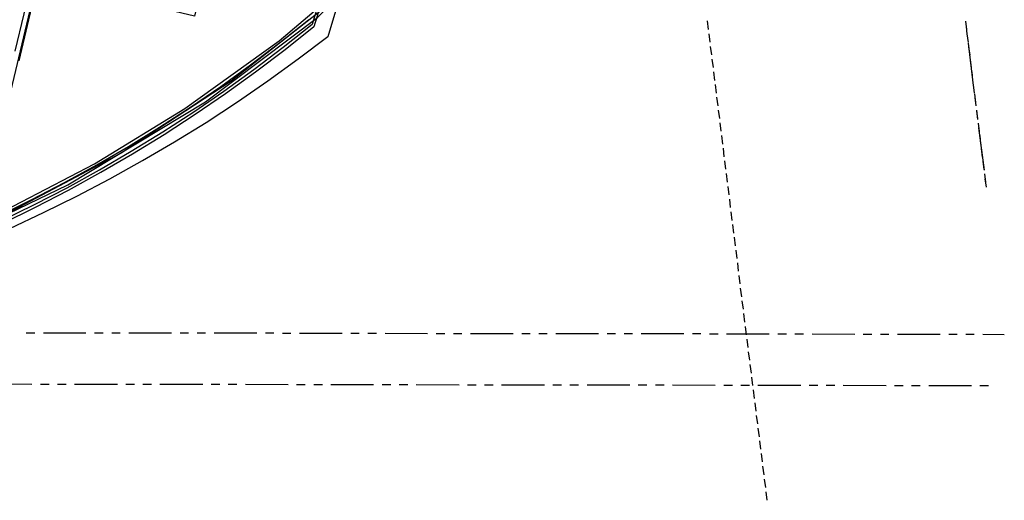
# Model space of a CAD drawing. Header units: feet. Extents: x -79 to 198, y -22 to 181.
# Tile 76 of 256: x 103 to 161, y 0 to 28. Entities that reach past the tile are written whole.
import ezdxf

# ---------------------------------------------------------------- set-up
doc = ezdxf.new("R2010")
doc.units = ezdxf.units.FT
doc.layers.add('A-AREA-UNIDAD', color=30, linetype='CONTINUOUS')
doc.layers.add('A-LINEA', color=7, linetype='CONTINUOUS')

msp = doc.modelspace()

# ---------------------------------------------------------------- linework, layer by layer
at = {"layer": 'A-AREA-UNIDAD'}
for points in [[(99.392, 15.0044), (106.32, 18.3289), (114.368, 23.2), (120.928, 28.1244), (124.56, 31.8044), (125.952, 33.6356), (127.76, 36.5689), (129.088, 39.36), (130.048, 42.08), (131.008, 46.56), (131.232, 51.4489), (130.8, 55.6089), (129.44, 61.0133), (128.96, 64.3733), (128.96, 68.7644), (129.632, 72.8889), (128.8, 72.8889), (118.24, 75.4133), (118.112, 74.9689), (117.152, 74.9689), (117.088, 75.52), (104.4, 78.5244), (104.24, 78.0444), (102.912, 78.1333)], [(98.272, 43.9289), (105.232, 42.2756), (105.712, 44.2489), (106.912, 44.2844), (118.48, 41.5289), (119.84, 41.3689), (119.84, 40.3556), (119.36, 38.2044), (127.008, 36.4089), (127.008, 35.4489), (125.68, 33.44), (123.872, 31.2), (121.68, 28.96), (115.872, 24.4089), (109.44, 20.1956), (102.112, 16.32)], [(102.16, 16.6044), (107.872, 19.5556), (113.152, 22.8089), (118.688, 26.7556), (122.4, 29.92), (125.312, 33.3156), (126.88, 35.68), (126.96, 36.16), (119.28, 37.9556), (119.232, 38.5244), (119.008, 38.0089), (105.632, 41.1556), (105.36, 41.3689), (105.52, 41.9556), (104.56, 41.9556), (98.08, 43.52)]]:
    msp.add_lwpolyline(points, dxfattribs=at)
at = {"layer": 'A-LINEA'}
for p, q in [((120.6271, 27.7412), (130.1854, 58.7435)), ((120.7285, 27.6071), (130.3389, 58.7925)), ((121.5473, 27.0062), (130.6986, 57.6547)), ((104.44, 30.0444), (102.5067, 21.9111)), ((143.7333, 27.9244), (143.8, 27.4311)), ((158.8533, 27.9111), (158.92, 27.4178)), ((143.8267, 27.1778), (143.8933, 26.6844)), ((158.8933, 27.6178), (158.9467, 27.1244)), ((158.9467, 27.1644), (159.0133, 26.6711)), ((159.0133, 26.6311), (159.32, 24.1511)), ((143.92, 26.4311), (143.9867, 25.9378)), ((159.04, 26.4178), (159.1067, 25.9244)), ((144.0133, 25.6844), (144.08, 25.1911)), ((159.1333, 25.6711), (159.1867, 25.1778)), ((144.1067, 24.9511), (144.1733, 24.4444)), ((159.2267, 24.9378), (159.28, 24.4311)), ((144.2, 24.2044), (144.2667, 23.6978)), ((159.32, 24.1911), (159.3733, 23.6978)), ((159.3867, 23.6578), (159.44, 23.1511)), ((144.2933, 23.4578), (144.36, 22.9644)), ((159.4133, 23.4444), (159.4667, 22.9511)), ((144.3867, 22.7111), (144.4533, 22.2178)), ((159.5067, 22.6978), (159.56, 22.2044)), ((159.5067, 22.6578), (159.5733, 22.1644)), ((144.48, 21.9644), (144.5333, 21.4711)), ((159.6, 21.9511), (159.6533, 21.4578)), ((159.6267, 21.6711), (159.9467, 19.1911)), ((144.5733, 21.2178), (144.6267, 20.7244)), ((159.6933, 21.2178), (159.7467, 20.7111)), ((144.6667, 20.4844), (144.72, 19.9778)), ((159.7867, 20.4711), (159.84, 19.9644)), ((144.76, 19.7378), (144.8133, 19.2444)), ((159.88, 19.7244), (159.9333, 19.2311)), ((144.8533, 18.9911), (144.9067, 18.4978)), ((159.9733, 18.9778), (160.0267, 18.4844)), ((160, 18.6844), (160.0667, 18.1911)), ((144.9467, 18.2444), (145, 17.7511)), ((145.04, 17.4978), (145.0933, 17.0044)), ((145.1333, 16.7644), (145.1867, 16.2578)), ((145.2267, 16.0178), (145.28, 15.5111)), ((145.32, 15.2711), (145.3733, 14.7778)), ((145.4133, 14.5244), (145.4667, 14.0311)), ((145.5067, 13.7778), (145.56, 13.2844)), ((145.5867, 13.0311), (145.6533, 12.5378)), ((145.68, 12.2978), (145.7467, 11.7911)), ((145.7733, 11.5511), (145.84, 11.0578)), ((145.8667, 10.8044), (145.9333, 10.3111)), ((145.96, 10.0578), (146.0267, 9.5644)), ((103.88, 9.6844), (104.3733, 9.6844)), ((104.88, 9.6844), (107.3733, 9.6844)), ((107.88, 9.6844), (108.3733, 9.6844)), ((108.88, 9.6844), (109.3733, 9.6844)), ((109.88, 9.6844), (112.3733, 9.6711)), ((112.88, 9.6711), (113.3733, 9.6711)), ((113.88, 9.6711), (114.3733, 9.6711)), ((114.88, 9.6711), (117.3733, 9.6711)), ((117.88, 9.6711), (118.3733, 9.6711)), ((118.88, 9.6578), (119.3733, 9.6578)), ((119.88, 9.6578), (122.3733, 9.6578)), ((122.88, 9.6578), (123.3733, 9.6578)), ((123.88, 9.6578), (124.3733, 9.6578)), ((124.88, 9.6578), (127.3733, 9.6444)), ((127.88, 9.6444), (128.3733, 9.6444)), ((128.88, 9.6444), (129.3733, 9.6444)), ((129.88, 9.6444), (132.3733, 9.6444)), ((132.88, 9.6444), (133.3733, 9.6444)), ((133.88, 9.6444), (134.3733, 9.6444)), ((134.88, 9.6444), (137.3733, 9.6311)), ((137.88, 9.6311), (138.3733, 9.6311)), ((138.88, 9.6311), (139.3733, 9.6311)), ((139.88, 9.6311), (142.3733, 9.6311)), ((142.88, 9.6311), (143.3733, 9.6311)), ((143.88, 9.6178), (144.3733, 9.6178)), ((144.88, 9.6178), (147.3733, 9.6178)), ((146.0533, 9.3111), (146.12, 8.8178)), ((147.88, 9.6178), (148.3733, 9.6178)), ((148.88, 9.6178), (149.3733, 9.6178)), ((149.88, 9.6178), (152.3733, 9.6044)), ((152.88, 9.6044), (153.3733, 9.6044)), ((153.88, 9.6044), (154.3733, 9.6044)), ((154.88, 9.6044), (157.3733, 9.6044)), ((157.88, 9.6044), (158.3733, 9.6044)), ((158.88, 9.6044), (159.3733, 9.6044)), ((159.88, 9.6044), (161.1333, 9.5911)), ((146.1467, 8.5644), (146.2133, 8.0711)), ((146.24, 7.8311), (146.3067, 7.3244)), ((146.3333, 7.0844), (146.4, 6.5911)), ((101.7067, 6.6978), (104.2133, 6.6844)), ((104.7067, 6.6844), (105.2133, 6.6844)), ((105.7067, 6.6844), (106.2133, 6.6844)), ((106.7067, 6.6844), (109.2133, 6.6844)), ((109.7067, 6.6844), (110.2133, 6.6711)), ((110.7067, 6.6711), (111.2133, 6.6711)), ((111.7067, 6.6711), (114.2133, 6.6711)), ((114.7067, 6.6711), (115.2133, 6.6711)), ((115.7067, 6.6711), (116.2133, 6.6711)), ((116.7067, 6.6711), (119.2133, 6.6578)), ((119.7067, 6.6578), (120.2133, 6.6578)), ((120.7067, 6.6578), (121.2133, 6.6578)), ((121.7067, 6.6578), (124.2133, 6.6578)), ((124.7067, 6.6578), (125.2133, 6.6578)), ((125.7067, 6.6578), (126.2133, 6.6578)), ((126.7067, 6.6578), (129.2133, 6.6444)), ((129.7067, 6.6444), (130.2133, 6.6444)), ((130.7067, 6.6444), (131.2133, 6.6444)), ((131.7067, 6.6444), (134.2133, 6.6444)), ((134.7067, 6.6444), (135.2133, 6.6311)), ((135.7067, 6.6311), (136.2133, 6.6311)), ((136.7067, 6.6311), (139.2133, 6.6311)), ((139.7067, 6.6311), (140.2133, 6.6311)), ((140.7067, 6.6311), (141.2133, 6.6311)), ((141.7067, 6.6311), (144.2133, 6.6178)), ((144.7067, 6.6178), (145.2133, 6.6178)), ((145.7067, 6.6178), (146.2133, 6.6178)), ((146.7067, 6.6178), (149.2133, 6.6178)), ((149.7067, 6.6178), (150.2133, 6.6178)), ((150.7067, 6.6178), (151.2133, 6.6178)), ((151.7067, 6.6178), (154.2133, 6.6044)), ((154.7067, 6.6044), (155.2133, 6.6044)), ((155.7067, 6.6044), (156.2133, 6.6044)), ((156.7067, 6.6044), (159.2133, 6.6044)), ((159.7067, 6.6044), (160.2133, 6.5911)), ((146.4267, 6.3378), (146.4933, 5.8444)), ((146.52, 5.5911), (146.5867, 5.0978)), ((146.6133, 4.8444), (146.68, 4.3511)), ((146.7067, 4.1111), (146.7733, 3.6044)), ((146.8, 3.3644), (146.8667, 2.8711)), ((146.8933, 2.6178), (146.96, 2.1244)), ((146.9867, 1.8711), (147.0533, 1.3778)), ((147.08, 1.1244), (147.1467, 0.6311)), ((147.1733, 0.3778), (147.24, -0.1156))]:
    msp.add_line(p, q, dxfattribs=at)
for points in [[(116.2133, 38.6711), (113.7333, 28.2044), (104.5733, 30.3778), (104.0133, 27.9911), (103.44, 25.5911)], [(104.1467, 30.1111), (103.7333, 28.3378), (103.2133, 26.1644)], [(102.2667, 16.5244), (104.2, 17.4711), (106.1067, 18.4711), (108, 19.4978), (109.8533, 20.5778), (111.68, 21.7111), (113.4933, 22.8844), (115.2667, 24.0978), (117.0133, 25.3511), (118.72, 26.6578), (120.4, 27.9911)], [(102.4133, 16.2311), (104.36, 17.1778), (106.2667, 18.1644), (108.16, 19.2044), (110.0267, 20.2978), (111.8667, 21.4311), (113.68, 22.6044), (115.4533, 23.8178), (117.2, 25.0844), (118.92, 26.3911), (120.6133, 27.7378)], [(102.48, 16.0844), (104.4267, 17.0311), (106.3467, 18.0178), (108.24, 19.0711), (110.1067, 20.1511), (111.96, 21.2844), (113.7733, 22.4711), (115.5467, 23.6844), (117.3067, 24.9511), (119.0267, 26.2578), (120.72, 27.6044)], [(102.92, 15.7911), (104.8933, 16.7111), (106.84, 17.6711), (108.7733, 18.6844), (110.68, 19.7511), (112.56, 20.8444), (114.4133, 21.9911), (116.24, 23.1911), (118.0267, 24.4178), (119.8, 25.6978), (121.5333, 27.0044)]]:
    msp.add_lwpolyline(points, dxfattribs=at)

doc.saveas('drawing.dxf')
